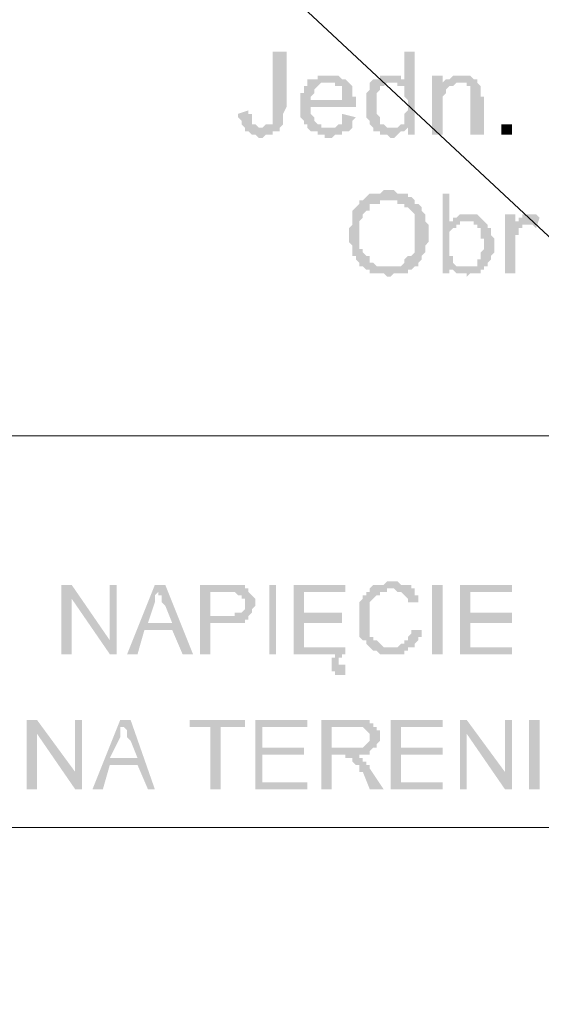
# Model space of a CAD drawing. Header units: inches. Extents: x -5286 to 1958, y -185 to 1019.
# Tile 27 of 62: x -4685 to -4668, y 92 to 123. Entities that reach past the tile are written whole.
import ezdxf

# ---------------------------------------------------------------- set-up
doc = ezdxf.new("R2010")
doc.units = ezdxf.units.IN
doc.header["$MEASUREMENT"] = 0
doc.layers.add('SCHEMAT', color=7, linetype='CONTINUOUS', lineweight=9)

msp = doc.modelspace()

# ---------------------------------------------------------------- hatches: boundary and pattern name
at = {"layer": 'SCHEMAT', "linetype": 'Continuous'}
for points in [[(-4676.052, 122.223), (-4676.497, 122.223), (-4676.497, 120.334), (-4676.497, 120), (-4676.497, 119.889), (-4676.608, 119.889), (-4676.719, 119.889), (-4676.83, 119.778), (-4676.275, 119.778), (-4676.164, 119.889), (-4676.164, 120), (-4676.164, 120.223), (-4676.052, 120.445)], [(-4671.941, 122.223), (-4672.275, 122.223), (-4672.275, 121.223), (-4672.719, 121.223), (-4672.497, 121.223), (-4672.497, 121.112), (-4672.386, 121.112), (-4672.275, 121.112), (-4672.275, 121), (-4672.275, 120.889), (-4672.275, 120.778), (-4672.164, 120.667), (-4672.164, 120.334), (-4672.275, 120.223), (-4672.275, 120), (-4672.275, 119.889), (-4672.386, 119.889), (-4672.497, 119.778), (-4672.164, 119.778), (-4672.164, 119.556), (-4671.941, 119.556)], [(-4674.719, 121.445), (-4675.052, 121.445), (-4675.052, 121.334), (-4675.164, 121.334), (-4675.275, 121.334), (-4675.386, 121.334), (-4675.386, 121.223), (-4674.497, 121.223), (-4674.497, 121.112), (-4674.386, 121.112), (-4674.275, 121.112), (-4674.275, 121), (-4674.275, 120.667), (-4675.275, 120.667), (-4673.83, 120.667), (-4673.83, 120.778), (-4673.941, 120.778), (-4673.941, 121), (-4673.941, 121.112), (-4674.052, 121.223), (-4674.164, 121.334), (-4674.275, 121.334), (-4674.386, 121.445), (-4674.608, 121.445)], [(-4672.719, 121.445), (-4673.052, 121.445), (-4673.052, 121.334), (-4673.164, 121.334), (-4673.275, 121.334), (-4673.386, 121.223), (-4673.386, 121.112), (-4673.386, 121), (-4673.497, 120.889), (-4673.497, 120.556), (-4673.497, 120.112), (-4673.386, 120), (-4673.386, 119.889), (-4673.275, 119.778), (-4673.275, 119.667), (-4673.164, 119.667), (-4673.052, 119.667), (-4673.052, 119.556), (-4672.83, 119.556), (-4672.719, 119.445), (-4672.608, 119.445), (-4672.497, 119.556), (-4672.386, 119.667), (-4672.275, 119.667), (-4672.719, 119.778), (-4672.83, 119.778), (-4672.941, 119.889), (-4673.052, 119.889), (-4673.052, 120), (-4673.052, 120.112), (-4673.164, 120.223), (-4673.164, 120.556), (-4673.164, 120.889), (-4673.052, 121), (-4673.052, 121.112), (-4672.941, 121.112), (-4672.83, 121.223), (-4672.275, 121.223), (-4672.275, 121.334), (-4672.386, 121.334), (-4672.386, 121.445), (-4672.608, 121.445)], [(-4671.052, 121.445), (-4671.386, 121.445), (-4671.386, 119.556), (-4671.052, 119.556), (-4671.052, 120.778), (-4670.941, 120.889), (-4670.941, 121), (-4670.83, 121.112), (-4670.719, 121.112), (-4671.052, 121.223)], [(-4670.497, 121.445), (-4670.719, 121.445), (-4670.83, 121.334), (-4670.941, 121.334), (-4671.052, 121.223), (-4670.275, 121.223), (-4670.275, 121.112), (-4670.164, 121.112), (-4670.164, 121), (-4670.164, 119.556), (-4669.719, 119.556), (-4669.719, 120.778), (-4669.83, 120.778), (-4669.83, 121.112), (-4669.941, 121.223), (-4669.941, 121.334), (-4670.052, 121.334), (-4670.164, 121.445), (-4670.386, 121.445)], [(-4675.386, 121.223), (-4675.386, 121.112), (-4675.497, 121.112), (-4675.497, 120.889), (-4675.608, 120.889), (-4675.608, 120.112), (-4675.497, 120), (-4675.497, 119.889), (-4675.386, 119.889), (-4675.386, 119.778), (-4674.719, 119.778), (-4674.941, 119.778), (-4674.941, 119.889), (-4675.052, 119.889), (-4675.164, 120), (-4675.164, 120.112), (-4675.275, 120.223), (-4675.275, 120.445), (-4673.83, 120.445), (-4673.83, 120.556), (-4673.83, 120.667), (-4675.275, 120.667), (-4675.275, 120.778), (-4675.164, 120.889), (-4675.164, 121), (-4675.052, 121.112), (-4674.941, 121.223), (-4674.719, 121.223)], [(-4671.052, 121.223), (-4670.719, 121.112), (-4670.608, 121.223), (-4670.497, 121.223)], [(-4677.275, 120.334), (-4677.608, 120.223), (-4677.608, 120.112), (-4677.497, 120), (-4677.497, 119.889), (-4677.386, 119.778), (-4677.386, 119.667), (-4677.275, 119.667), (-4677.164, 119.556), (-4677.052, 119.556), (-4676.941, 119.445), (-4676.83, 119.445), (-4676.719, 119.556), (-4676.497, 119.556), (-4676.497, 119.667), (-4676.386, 119.667), (-4676.275, 119.667), (-4676.275, 119.778), (-4676.941, 119.778), (-4677.052, 119.889), (-4677.164, 119.889), (-4677.164, 120.223), (-4677.275, 120.223)], [(-4674.275, 120.223), (-4674.275, 120), (-4674.275, 119.889), (-4674.386, 119.889), (-4674.497, 119.778), (-4675.386, 119.778), (-4675.275, 119.667), (-4675.052, 119.667), (-4675.052, 119.556), (-4674.83, 119.556), (-4674.83, 119.445), (-4674.608, 119.445), (-4674.497, 119.556), (-4674.275, 119.556), (-4674.275, 119.667), (-4674.164, 119.667), (-4674.052, 119.667), (-4673.941, 119.778), (-4673.941, 119.889), (-4673.941, 120), (-4673.83, 120.112)], [(-4672.497, 119.778), (-4672.719, 119.778), (-4672.275, 119.667), (-4672.164, 119.778)], [(-4668.83, 119.556), (-4668.83, 119.889), (-4669.164, 119.889), (-4669.164, 119.556)], [(-4672.83, 117.778), (-4672.941, 117.778), (-4673.052, 117.667), (-4673.164, 117.667), (-4673.275, 117.667), (-4673.386, 117.667), (-4673.497, 117.556), (-4673.608, 117.445), (-4672.497, 117.445), (-4672.497, 117.334), (-4672.386, 117.334), (-4672.275, 117.334), (-4672.275, 117.223), (-4672.164, 117.223), (-4672.052, 117.112), (-4671.941, 117), (-4671.941, 116.889), (-4671.941, 116.778), (-4671.941, 116.556), (-4671.941, 115.889), (-4671.941, 115.778), (-4672.052, 115.667), (-4672.164, 115.667), (-4672.275, 115.556), (-4672.275, 115.445), (-4672.386, 115.334), (-4672.497, 115.334), (-4672.83, 115.334), (-4671.941, 115.334), (-4671.83, 115.334), (-4671.83, 115.445), (-4671.719, 115.556), (-4671.719, 115.667), (-4671.608, 115.778), (-4671.608, 116), (-4671.497, 116.112), (-4671.497, 116.334), (-4671.497, 116.667), (-4671.608, 116.778), (-4671.608, 117), (-4671.719, 117.112), (-4671.719, 117.223), (-4671.83, 117.334), (-4671.941, 117.334), (-4671.941, 117.445), (-4672.052, 117.556), (-4672.164, 117.556), (-4672.164, 117.667), (-4672.275, 117.667), (-4672.497, 117.667), (-4672.608, 117.778), (-4672.719, 117.778)], [(-4670.83, 117.667), (-4671.052, 117.667), (-4671.052, 115.112), (-4670.83, 115.112), (-4670.83, 115.334), (-4670.497, 115.334), (-4670.608, 115.334), (-4670.719, 115.445), (-4670.719, 115.667), (-4670.83, 115.667), (-4670.83, 116.445), (-4670.719, 116.556), (-4670.608, 116.556), (-4670.608, 116.667), (-4670.497, 116.667), (-4670.497, 116.778), (-4670.275, 116.778), (-4670.83, 116.778)], [(-4673.608, 117.445), (-4673.719, 117.445), (-4673.719, 117.334), (-4673.83, 117.223), (-4673.941, 117.112), (-4673.941, 117), (-4673.941, 116.667), (-4674.052, 116.556), (-4674.052, 116.334), (-4674.052, 116.112), (-4673.941, 116), (-4673.941, 115.889), (-4673.941, 115.778), (-4673.941, 115.667), (-4673.83, 115.667), (-4673.83, 115.556), (-4673.719, 115.445), (-4673.719, 115.334), (-4673.608, 115.334), (-4673.497, 115.223), (-4673.386, 115.223), (-4673.386, 115.112), (-4673.275, 115.112), (-4673.164, 115.112), (-4672.941, 115.112), (-4672.83, 115), (-4672.719, 115), (-4672.608, 115.112), (-4672.275, 115.112), (-4672.164, 115.112), (-4672.164, 115.223), (-4672.052, 115.223), (-4671.941, 115.334), (-4673.052, 115.334), (-4673.164, 115.334), (-4673.275, 115.445), (-4673.386, 115.445), (-4673.386, 115.556), (-4673.386, 115.667), (-4673.497, 115.667), (-4673.608, 115.778), (-4673.608, 115.889), (-4673.719, 115.889), (-4673.719, 116.778), (-4673.608, 116.889), (-4673.608, 117), (-4673.497, 117.112), (-4673.386, 117.112), (-4673.386, 117.223), (-4673.386, 117.334), (-4673.275, 117.334), (-4673.164, 117.334), (-4673.052, 117.334), (-4673.052, 117.445), (-4672.83, 117.445)], [(-4670.275, 117), (-4670.497, 117), (-4670.608, 116.889), (-4670.719, 116.889), (-4670.719, 116.778), (-4670.83, 116.778), (-4670.052, 116.778), (-4670.052, 116.667), (-4669.941, 116.667), (-4669.941, 116.556), (-4669.83, 116.556), (-4669.83, 116.223), (-4669.719, 116.223), (-4669.719, 116), (-4669.719, 115.889), (-4669.83, 115.778), (-4669.83, 115.556), (-4669.941, 115.556), (-4669.941, 115.445), (-4669.941, 115.334), (-4670.052, 115.334), (-4670.275, 115.334), (-4670.83, 115.223), (-4670.719, 115.223), (-4670.608, 115.112), (-4670.497, 115.112), (-4670.275, 115.112), (-4670.275, 115), (-4670.164, 115.112), (-4669.941, 115.112), (-4669.83, 115.112), (-4669.83, 115.223), (-4669.719, 115.223), (-4669.719, 115.334), (-4669.608, 115.334), (-4669.608, 115.445), (-4669.497, 115.556), (-4669.497, 115.667), (-4669.386, 115.778), (-4669.386, 116.223), (-4669.497, 116.334), (-4669.497, 116.556), (-4669.608, 116.556), (-4669.608, 116.667), (-4669.719, 116.778), (-4669.83, 116.889), (-4669.941, 117), (-4670.164, 117)], [(-4668.719, 117), (-4669.052, 117), (-4669.052, 115.112), (-4668.719, 115.112), (-4668.719, 116.112), (-4668.719, 116.334), (-4668.608, 116.334), (-4668.608, 116.556), (-4668.497, 116.556), (-4668.497, 116.667), (-4668.275, 116.667), (-4668.719, 116.667)], [(-4668.275, 117), (-4668.497, 117), (-4668.497, 116.889), (-4668.608, 116.889), (-4668.608, 116.778), (-4668.719, 116.778), (-4668.719, 116.667), (-4668.164, 116.667), (-4668.052, 116.556), (-4667.941, 116.889), (-4668.052, 117)], [(-4670.497, 115.334), (-4670.83, 115.334), (-4670.83, 115.223), (-4670.275, 115.334), (-4670.386, 115.334)], [(-4672.719, 105.223), (-4672.83, 105.223), (-4672.941, 105.112), (-4673.052, 105.112), (-4673.164, 105.112), (-4673.275, 105.112), (-4673.386, 105), (-4673.386, 104.889), (-4673.497, 104.889), (-4673.497, 104.778), (-4673.608, 104.778), (-4673.608, 104.667), (-4673.719, 104.556), (-4673.719, 104.445), (-4673.719, 104.334), (-4673.719, 104), (-4673.719, 103.778), (-4673.719, 103.667), (-4673.719, 103.556), (-4673.719, 103.445), (-4673.608, 103.334), (-4673.497, 103.334), (-4673.497, 103.223), (-4673.386, 103.112), (-4672.719, 103.112), (-4672.941, 103.112), (-4673.052, 103.223), (-4673.164, 103.334), (-4673.275, 103.334), (-4673.275, 103.445), (-4673.386, 103.445), (-4673.386, 103.556), (-4673.386, 103.667), (-4673.386, 104), (-4673.386, 104.334), (-4673.386, 104.445), (-4673.386, 104.556), (-4673.275, 104.667), (-4673.164, 104.778), (-4673.052, 104.778), (-4673.052, 104.889), (-4672.83, 104.889), (-4672.83, 105), (-4671.941, 105), (-4672.052, 105), (-4672.052, 105.112), (-4672.275, 105.112), (-4672.386, 105.112), (-4672.497, 105.223), (-4672.608, 105.223)], [(-4682.941, 105.112), (-4683.275, 105.112), (-4683.275, 102.889), (-4682.941, 102.889), (-4682.941, 104.667)], [(-4682.941, 105.112), (-4682.941, 104.667), (-4681.719, 102.889), (-4681.719, 103.334)], [(-4681.497, 105.112), (-4681.719, 105.112), (-4681.719, 102.889), (-4681.497, 102.889)], [(-4679.941, 105.112), (-4680.275, 105.112), (-4681.164, 102.889), (-4680.83, 102.889), (-4680.608, 103.667), (-4679.719, 103.667), (-4680.497, 103.889), (-4680.275, 104.556), (-4680.275, 104.667), (-4680.275, 104.778), (-4680.164, 104.889)], [(-4679.941, 105.112), (-4680.164, 104.889), (-4680.164, 104.778), (-4680.052, 104.778), (-4680.052, 104.556), (-4679.941, 104.445), (-4679.719, 103.889), (-4680.497, 103.889), (-4679.719, 103.667), (-4679.386, 102.889), (-4679.052, 102.889)], [(-4677.941, 105.112), (-4678.83, 105.112), (-4678.83, 102.889), (-4678.497, 102.889), (-4678.497, 103.889), (-4677.497, 103.889), (-4677.386, 103.889), (-4677.386, 104), (-4677.275, 104), (-4678.497, 104.112), (-4678.497, 104.889), (-4677.275, 104.889), (-4677.275, 105), (-4677.386, 105), (-4677.386, 105.112), (-4677.497, 105.112)], [(-4677.275, 104.889), (-4677.941, 104.889), (-4677.719, 104.889), (-4677.608, 104.778), (-4677.497, 104.778), (-4677.497, 104.667), (-4677.386, 104.667), (-4677.386, 104.556), (-4677.386, 104.334), (-4677.497, 104.223), (-4677.608, 104.223), (-4677.719, 104.223), (-4677.719, 104.112), (-4678.497, 104.112), (-4677.275, 104), (-4677.275, 104.112), (-4677.164, 104.223), (-4677.164, 104.334), (-4677.052, 104.445), (-4677.052, 104.556), (-4677.052, 104.667), (-4677.164, 104.778)], [(-4676.386, 102.889), (-4676.386, 105.112), (-4676.608, 105.112), (-4676.608, 102.889)], [(-4674.164, 105.112), (-4675.83, 105.112), (-4675.83, 102.889), (-4674.497, 102.889), (-4674.497, 102.778), (-4674.608, 102.778), (-4674.608, 102.667), (-4674.608, 102.556), (-4674.608, 102.445), (-4674.275, 102.445), (-4674.275, 102.556), (-4674.386, 102.556), (-4674.386, 102.778), (-4674.275, 102.778), (-4674.275, 102.889), (-4674.164, 102.889), (-4674.164, 103.112), (-4675.497, 103.112), (-4675.497, 103.889), (-4674.275, 103.889), (-4674.275, 104.223), (-4675.497, 104.223), (-4675.497, 104.889), (-4674.164, 104.889)], [(-4671.941, 105), (-4672.719, 105), (-4672.608, 105), (-4672.497, 104.889), (-4672.386, 104.889), (-4672.275, 104.778), (-4672.164, 104.667), (-4672.164, 104.556), (-4672.052, 104.556), (-4671.719, 104.556), (-4671.83, 104.556), (-4671.83, 104.778), (-4671.941, 104.778), (-4671.941, 104.889)], [(-4671.052, 102.889), (-4671.052, 105.112), (-4671.386, 105.112), (-4671.386, 102.889)], [(-4668.83, 105.112), (-4670.497, 105.112), (-4670.497, 102.889), (-4668.83, 102.889), (-4668.83, 103.112), (-4670.164, 103.112), (-4670.164, 103.889), (-4668.83, 103.889), (-4668.83, 104.223), (-4670.164, 104.223), (-4670.164, 104.889), (-4668.83, 104.889)], [(-4672.052, 103.667), (-4672.052, 103.556), (-4672.164, 103.445), (-4672.164, 103.334), (-4672.275, 103.334), (-4672.275, 103.223), (-4672.386, 103.223), (-4672.497, 103.112), (-4672.719, 103.112), (-4673.386, 103.112), (-4673.275, 103), (-4673.164, 103), (-4673.052, 102.889), (-4672.275, 102.889), (-4672.275, 103), (-4672.164, 103), (-4672.164, 103.112), (-4672.052, 103.112), (-4671.941, 103.112), (-4671.941, 103.223), (-4671.83, 103.334), (-4671.83, 103.445), (-4671.719, 103.445), (-4671.719, 103.667)], [(-4674.164, 102.556), (-4674.275, 102.556), (-4674.275, 102.445), (-4674.608, 102.445), (-4674.608, 102.334), (-4674.497, 102.334), (-4674.497, 102.223), (-4674.164, 102.223)], [(-4684.052, 100.778), (-4684.386, 100.778), (-4684.386, 98.556), (-4684.052, 98.556), (-4684.052, 100.334)], [(-4684.052, 100.778), (-4684.052, 100.334), (-4682.83, 98.556), (-4682.83, 99.112)], [(-4682.608, 100.778), (-4682.83, 100.778), (-4682.83, 98.556), (-4682.608, 98.556)], [(-4681.052, 100.778), (-4681.386, 100.778), (-4682.275, 98.556), (-4681.941, 98.556), (-4681.719, 99.334), (-4680.83, 99.334), (-4681.719, 99.556), (-4681.386, 100.223), (-4681.386, 100.334), (-4681.386, 100.556), (-4681.275, 100.556)], [(-4681.052, 100.778), (-4681.275, 100.556), (-4681.164, 100.445), (-4681.164, 100.223), (-4681.052, 100.112), (-4680.83, 99.556), (-4681.719, 99.556), (-4680.83, 99.334), (-4680.497, 98.556), (-4680.275, 98.556)], [(-4677.386, 100.778), (-4679.164, 100.778), (-4679.164, 100.556), (-4678.497, 100.556), (-4678.497, 98.556), (-4678.164, 98.556), (-4678.164, 100.556), (-4677.386, 100.556)], [(-4675.386, 100.778), (-4677.052, 100.778), (-4677.052, 98.556), (-4675.386, 98.556), (-4675.386, 98.778), (-4676.83, 98.778), (-4676.83, 99.667), (-4675.497, 99.667), (-4675.497, 99.889), (-4676.83, 99.889), (-4676.83, 100.556), (-4675.386, 100.556)], [(-4673.941, 100.778), (-4674.941, 100.778), (-4674.941, 98.556), (-4674.608, 98.556), (-4674.608, 99.667), (-4673.608, 99.667), (-4673.497, 99.667), (-4673.386, 99.667), (-4673.386, 99.778), (-4673.275, 99.889), (-4674.608, 99.889), (-4674.608, 100.556), (-4673.941, 100.556), (-4673.275, 100.667), (-4673.386, 100.667), (-4673.386, 100.778), (-4673.497, 100.778), (-4673.83, 100.778)], [(-4671.052, 100.778), (-4672.719, 100.778), (-4672.719, 98.556), (-4671.052, 98.556), (-4671.052, 98.778), (-4672.386, 98.778), (-4672.386, 99.667), (-4671.052, 99.667), (-4671.052, 99.889), (-4672.386, 99.889), (-4672.386, 100.556), (-4671.052, 100.556)], [(-4670.275, 100.778), (-4670.497, 100.778), (-4670.497, 98.556), (-4670.275, 98.556), (-4670.275, 100.334)], [(-4670.275, 100.778), (-4670.275, 100.334), (-4669.052, 98.556), (-4669.052, 99.112)], [(-4668.83, 100.778), (-4669.052, 100.778), (-4669.052, 98.556), (-4668.83, 98.556)], [(-4667.941, 98.556), (-4667.941, 100.778), (-4668.275, 100.778), (-4668.275, 98.556)], [(-4673.275, 100.667), (-4673.941, 100.556), (-4673.719, 100.556), (-4673.608, 100.556), (-4673.497, 100.445), (-4673.386, 100.334), (-4673.386, 100.223), (-4673.386, 100.112), (-4673.497, 100), (-4673.608, 99.889), (-4673.719, 99.889), (-4674.608, 99.889), (-4673.275, 99.889), (-4673.164, 99.889), (-4673.164, 100), (-4673.052, 100.112), (-4673.052, 100.223), (-4673.052, 100.445), (-4673.164, 100.445), (-4673.164, 100.556), (-4673.275, 100.556)], [(-4673.719, 99.667), (-4674.275, 99.667), (-4674.164, 99.667), (-4674.164, 99.556), (-4673.941, 99.556), (-4673.941, 99.445), (-4673.83, 99.334), (-4673.719, 99.334), (-4673.719, 99.223), (-4673.719, 99.112), (-4673.608, 99.112), (-4673.386, 98.556), (-4672.941, 98.556), (-4673.386, 99.223), (-4673.386, 99.334), (-4673.497, 99.334), (-4673.497, 99.445), (-4673.608, 99.445), (-4673.608, 99.556), (-4673.719, 99.556)]]:
    msp.add_hatch(color=0, dxfattribs=at).paths.add_polyline_path(points)

# ---------------------------------------------------------------- linework, layer by layer
msp.add_lwpolyline([(-5286.177, 693.991), (-4496.239, -43.81), (-4099.285, 1019.258), (-5254.421, -103.311)], dxfattribs=at)
at = {"layer": 'SCHEMAT', "color": 0, "linetype": 'Continuous'}
for points in [[(-4509.275, 97.334), (-4509.275, 453.334), (-5058.386, 453.334), (-5058.386, 97.334), (-4509.275, 97.334)], [(-4509.275, 97.334), (-4509.275, 140.778), (-5058.386, 140.778), (-5058.386, 97.334), (-4509.275, 97.334)], [(-4797.164, 109.889), (-4610.497, 109.889)]]:
    msp.add_lwpolyline(points, dxfattribs=at)

doc.saveas('drawing.dxf')
